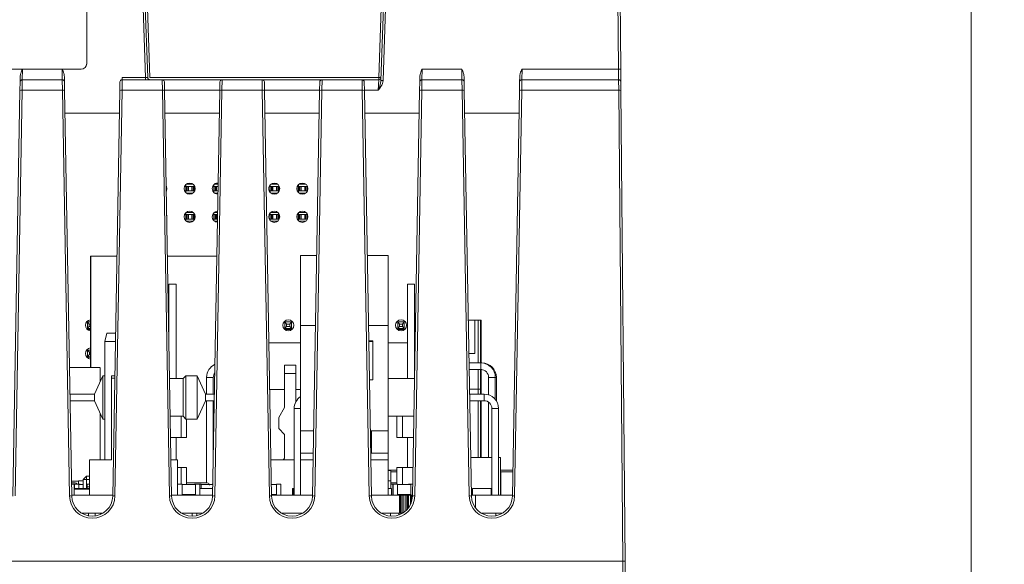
# Model space of a CAD drawing. Header units: millimetres. Extents: x 0 to 1260, y 0 to 891.
# Tile 10 of 89: x 257 to 345, y 257 to 306. Entities that reach past the tile are written whole.
import ezdxf

# ---------------------------------------------------------------- set-up
doc = ezdxf.new("R2010")
doc.units = ezdxf.units.MM
doc.header["$LTSCALE"] = 3
doc.styles.add('SLDTEXTSTYLE1', font='TXT', dxfattribs={"width": 0.75})
doc.dimstyles.new('SLDDIMSTYLE0', dxfattribs={"dimtxt": 7.5, "dimasz": 9, "dimexe": 0, "dimexo": 0.0625, "dimgap": 1.875, "dimtad": 1, "dimdec": 0, "dimrnd": 1e-09, "dimzin": 12, "dimdsep": 46, "dimtxsty": 'SLDTEXTSTYLE1', "dimblk1": 'CLOSED', "dimblk2": 'CLOSED', "dimsah": 1, "dimcen": 0.09, "dimadec": 0, "dimazin": 3, "dimtfac": 1, "dimtofl": 0, "dimtmove": 0, "dimatfit": 3, "dimldrblk": 'CLOSED', "dimfxl": 0, "dimfrac": 2, "dimtolj": 1, "dimtzin": 12, "dimarcsym": 0})

# ---------------------------------------------------------------- blocks, each defined once
blk = doc.blocks.new('_CLOSED')
at = {"color": 0, "linetype": 'ByBlock', "lineweight": -2}
for p, q in [((-1, 0.166667), (0, 0)), ((-1, 0.166667), (-1, -0.166667)), ((0, 0), (-1, -0.166667)), ((0, 0), (-1, 0))]:
    blk.add_line(p, q, dxfattribs=at)
blk = doc.blocks.new('_D_6')
at = {"color": 7, "linetype": 'Continuous', "lineweight": 0}
for p, q in [((222.87, 354.731), (345.456, 354.731)), ((342.456, 354.731), (342.456, 123.288)), ((310.372, 123.288), (345.456, 123.288))]:
    blk.add_line(p, q, dxfattribs=at)
at = {"color": 7, "linetype": 'Continuous', "lineweight": 0, "xscale": 9, "yscale": 9}
for p, rotation in [((342.456, 354.731, 116.272), 89.99999999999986), ((342.456, 123.288, 116.272), 269.9999999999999)]:
    blk.add_blockref('_CLOSED', p, dxfattribs=dict(at, rotation=rotation))
at = {"color": 7, "linetype": 'Continuous', "lineweight": 0, "insert": (332.788, 230.697), "char_height": 7.5, "attachment_point": 1, "rotation": 90, "style": 'SLDTEXTSTYLE1'}
blk.add_mtext('231', dxfattribs=at)

msp = doc.modelspace()

# ---------------------------------------------------------------- linework, layer by layer
at = {"color": 7, "linetype": 'Continuous', "lineweight": 15}
for p, q in [((267.112, 340.028), (268.493, 300.485)), ((268.093, 300.478), (266.739, 339.247)), ((266.939, 339.243), (268.293, 300.481)), ((262.8, 301.746), (262.8, 338.695)), ((289.107, 300.485), (290.441, 338.705)), ((289.297, 300.216), (290.612, 337.862)), ((290.812, 337.865), (289.497, 300.219)), ((310.707, 301.236), (310.489, 326.314)), ((310.689, 326.305), (310.907, 301.227)), ((262.8, 301.746), (262.8, 301.735)), ((173.3, 301.247), (262.3, 301.247)), ((173.3, 301.236), (262.3, 301.236)), ((257.016, 301.236), (256.996, 300.288)), ((257.016, 301.236), (260.583, 301.236)), ((260.603, 300.288), (260.583, 301.236)), ((262.3, 301.236), (262.3, 301.247)), ((293.016, 301.236), (292.996, 300.288)), ((293.016, 301.236), (296.583, 301.236)), ((296.603, 300.288), (296.583, 301.236)), ((302.016, 301.236), (301.996, 300.288)), ((302.016, 301.236), (310.707, 301.236)), ((310.717, 300.288), (310.707, 301.236)), ((310.907, 301.227), (310.917, 300.09)), ((256.783, 299.334), (256.796, 300.092)), ((256.796, 300.092), (256.805, 300.577)), ((256.996, 300.288), (256.983, 299.341)), ((256.996, 300.288), (260.603, 300.288)), ((260.616, 299.341), (260.603, 300.288)), ((260.795, 300.577), (260.803, 300.092)), ((260.803, 300.092), (260.816, 299.334)), ((265.783, 299.334), (265.796, 300.092)), ((265.996, 300.288), (265.983, 299.341)), ((265.996, 300.478), (268.093, 300.478)), ((265.996, 300.288), (269.603, 300.288)), ((268.493, 300.485), (289.107, 300.485)), ((269.616, 299.341), (269.603, 300.288)), ((269.603, 300.288), (274.996, 300.288)), ((269.803, 300.092), (269.816, 299.334)), ((274.783, 299.334), (274.796, 300.092)), ((274.996, 300.288), (274.983, 299.341)), ((274.996, 300.288), (278.603, 300.288)), ((278.616, 299.341), (278.603, 300.288)), ((278.603, 300.288), (283.996, 300.288)), ((278.803, 300.092), (278.816, 299.334)), ((283.783, 299.334), (283.796, 300.092)), ((283.996, 300.288), (283.983, 299.341)), ((283.996, 300.288), (287.603, 300.288)), ((287.616, 299.341), (287.603, 300.288)), ((287.603, 300.288), (289.107, 300.288)), ((287.803, 300.092), (287.816, 299.334)), ((289.067, 299.341), (289.107, 300.288)), ((289.107, 300.485), (289.107, 300.288)), ((292.783, 299.334), (292.796, 300.092)), ((292.796, 300.092), (292.805, 300.577)), ((292.996, 300.288), (292.983, 299.341)), ((292.996, 300.288), (296.603, 300.288)), ((296.616, 299.341), (296.603, 300.288)), ((296.795, 300.577), (296.803, 300.092)), ((296.803, 300.092), (296.816, 299.334)), ((301.783, 299.334), (301.796, 300.092)), ((301.796, 300.092), (301.805, 300.577)), ((301.996, 300.288), (301.983, 299.341)), ((301.996, 300.288), (310.717, 300.288)), ((310.724, 299.341), (310.717, 300.288)), ((310.917, 300.09), (310.924, 299.332)), ((256.145, 262.802), (256.783, 299.334)), ((256.983, 299.341), (256.345, 262.809)), ((260.616, 299.341), (256.983, 299.341)), ((261.254, 262.809), (260.616, 299.341)), ((260.816, 299.334), (261.454, 262.802)), ((265.145, 262.802), (265.783, 299.334)), ((265.983, 299.341), (265.345, 262.809)), ((269.616, 299.341), (265.983, 299.341)), ((270.254, 262.809), (269.616, 299.341)), ((274.783, 299.341), (269.816, 299.341)), ((269.816, 299.334), (270.454, 262.802)), ((274.145, 262.802), (274.783, 299.334)), ((274.983, 299.341), (274.345, 262.809)), ((278.616, 299.341), (274.983, 299.341)), ((279.254, 262.809), (278.616, 299.341)), ((283.783, 299.341), (278.816, 299.341)), ((278.816, 299.334), (279.454, 262.802)), ((283.145, 262.802), (283.783, 299.334)), ((283.983, 299.341), (283.345, 262.809)), ((287.616, 299.341), (283.983, 299.341)), ((288.254, 262.809), (287.616, 299.341)), ((289.067, 299.341), (287.816, 299.341)), ((287.816, 299.334), (288.454, 262.802)), ((292.145, 262.802), (292.783, 299.334)), ((292.983, 299.341), (292.345, 262.809)), ((296.616, 299.341), (292.983, 299.341)), ((297.254, 262.809), (296.616, 299.341)), ((296.816, 299.334), (297.454, 262.802)), ((301.145, 262.802), (301.783, 299.334)), ((301.983, 299.341), (301.345, 262.809)), ((310.724, 299.341), (301.983, 299.341)), ((311.094, 256.936), (310.724, 299.341)), ((310.924, 299.332), (311.294, 256.927)), ((265.747, 297.288), (260.852, 297.288)), ((274.747, 297.288), (269.852, 297.288)), ((283.747, 297.288), (278.852, 297.288)), ((292.747, 297.288), (287.852, 297.288)), ((301.747, 297.288), (296.852, 297.288)), ((269.967, 290.689), (269.99, 290.689)), ((269.99, 290.289), (269.974, 290.289)), ((269.982, 290.706), (269.982, 290.271)), ((271.614, 290.689), (271.672, 290.689)), ((271.672, 290.289), (271.614, 290.289)), ((271.672, 290.689), (271.822, 290.689)), ((271.822, 290.289), (271.672, 290.289)), ((271.722, 290.846), (271.722, 290.131)), ((271.772, 290.889), (272.372, 290.889)), ((272.372, 290.089), (271.772, 290.089)), ((271.854, 290.689), (271.822, 290.689)), ((271.822, 290.689), (271.822, 290.289)), ((271.854, 290.289), (271.822, 290.289)), ((271.854, 290.289), (271.854, 290.689)), ((271.854, 290.689), (271.962, 290.689)), ((271.962, 290.289), (271.854, 290.289)), ((271.962, 290.689), (271.962, 290.289)), ((271.962, 290.689), (272.282, 290.689)), ((272.282, 290.289), (271.962, 290.289)), ((272.282, 290.689), (272.282, 290.289)), ((272.282, 290.689), (272.39, 290.689)), ((272.39, 290.289), (272.282, 290.289)), ((272.39, 290.689), (272.39, 290.289)), ((272.422, 290.689), (272.39, 290.689)), ((272.422, 290.289), (272.39, 290.289)), ((272.422, 290.689), (272.53, 290.689)), ((272.422, 290.289), (272.422, 290.689)), ((272.53, 290.289), (272.422, 290.289)), ((272.522, 290.706), (272.522, 290.271)), ((274.154, 290.689), (274.212, 290.689)), ((274.212, 290.289), (274.154, 290.289)), ((274.212, 290.689), (274.362, 290.689)), ((274.362, 290.289), (274.212, 290.289)), ((274.262, 290.846), (274.262, 290.131)), ((274.312, 290.889), (274.636, 290.889)), ((274.622, 290.089), (274.312, 290.089)), ((274.394, 290.689), (274.362, 290.689)), ((274.362, 290.689), (274.362, 290.289)), ((274.394, 290.289), (274.362, 290.289)), ((274.394, 290.289), (274.394, 290.689)), ((274.394, 290.689), (274.502, 290.689)), ((274.502, 290.289), (274.394, 290.289)), ((274.502, 290.689), (274.502, 290.289)), ((274.502, 290.689), (274.632, 290.689)), ((274.625, 290.289), (274.502, 290.289)), ((279.211, 290.35), (279.211, 290.627)), ((279.234, 290.689), (279.292, 290.689)), ((279.292, 290.289), (279.234, 290.289)), ((279.292, 290.689), (279.442, 290.689)), ((279.442, 290.289), (279.292, 290.289)), ((279.341, 290.689), (279.341, 290.289)), ((279.342, 290.131), (279.342, 290.846)), ((279.392, 290.889), (279.992, 290.889)), ((279.992, 290.089), (279.392, 290.089)), ((279.474, 290.689), (279.442, 290.689)), ((279.442, 290.689), (279.442, 290.289)), ((279.474, 290.289), (279.442, 290.289)), ((279.474, 290.289), (279.474, 290.689)), ((279.474, 290.689), (279.582, 290.689)), ((279.582, 290.289), (279.474, 290.289)), ((279.582, 290.689), (279.582, 290.289)), ((279.582, 290.689), (279.902, 290.689)), ((279.902, 290.289), (279.582, 290.289)), ((279.902, 290.689), (279.902, 290.289)), ((279.902, 290.689), (280.01, 290.689)), ((280.01, 290.289), (279.902, 290.289)), ((280.01, 290.689), (280.01, 290.289)), ((280.042, 290.689), (280.01, 290.689)), ((280.042, 290.289), (280.01, 290.289)), ((280.042, 290.689), (280.15, 290.689)), ((280.042, 290.289), (280.042, 290.689)), ((280.15, 290.289), (280.042, 290.289)), ((280.142, 290.271), (280.142, 290.706)), ((281.751, 290.35), (281.751, 290.627)), ((281.774, 290.689), (281.832, 290.689)), ((281.832, 290.289), (281.774, 290.289)), ((281.832, 290.689), (281.982, 290.689)), ((281.982, 290.289), (281.832, 290.289)), ((281.881, 290.689), (281.881, 290.289)), ((281.882, 290.131), (281.882, 290.846)), ((281.932, 290.889), (282.532, 290.889)), ((282.532, 290.089), (281.932, 290.089)), ((282.014, 290.689), (281.982, 290.689)), ((281.982, 290.689), (281.982, 290.289)), ((282.014, 290.289), (281.982, 290.289)), ((282.014, 290.689), (282.122, 290.689)), ((282.014, 290.289), (282.014, 290.689)), ((282.122, 290.289), (282.014, 290.289)), ((282.122, 290.689), (282.122, 290.289)), ((282.122, 290.689), (282.442, 290.689)), ((282.442, 290.289), (282.122, 290.289)), ((282.442, 290.689), (282.442, 290.289)), ((282.442, 290.689), (282.55, 290.689)), ((282.55, 290.289), (282.442, 290.289)), ((282.55, 290.689), (282.55, 290.289)), ((282.582, 290.689), (282.55, 290.689)), ((282.582, 290.289), (282.55, 290.289)), ((282.582, 290.689), (282.69, 290.689)), ((282.582, 290.289), (282.582, 290.689)), ((282.69, 290.289), (282.582, 290.289)), ((282.682, 290.271), (282.682, 290.706)), ((271.722, 288.306), (271.722, 287.591)), ((271.772, 288.349), (272.372, 288.349)), ((274.262, 288.306), (274.262, 287.591)), ((274.312, 288.349), (274.591, 288.349)), ((279.342, 287.591), (279.342, 288.306)), ((279.392, 288.349), (279.992, 288.349)), ((281.882, 287.591), (281.882, 288.306)), ((281.932, 288.349), (282.532, 288.349)), ((271.614, 288.149), (271.672, 288.149)), ((271.672, 287.749), (271.614, 287.749)), ((271.672, 288.149), (271.822, 288.149)), ((271.822, 287.749), (271.672, 287.749)), ((272.372, 287.549), (271.772, 287.549)), ((271.854, 288.149), (271.822, 288.149)), ((271.822, 288.149), (271.822, 287.749)), ((271.854, 287.749), (271.822, 287.749)), ((271.854, 287.749), (271.854, 288.149)), ((271.854, 288.149), (271.962, 288.149)), ((271.962, 287.749), (271.854, 287.749)), ((271.962, 288.149), (271.962, 287.749)), ((271.962, 288.149), (272.282, 288.149)), ((272.282, 287.749), (271.962, 287.749)), ((272.282, 288.149), (272.282, 287.749)), ((272.282, 288.149), (272.39, 288.149)), ((272.39, 287.749), (272.282, 287.749)), ((272.39, 288.149), (272.39, 287.749)), ((272.422, 288.149), (272.39, 288.149)), ((272.422, 287.749), (272.39, 287.749)), ((272.422, 288.149), (272.53, 288.149)), ((272.422, 287.749), (272.422, 288.149)), ((272.53, 287.749), (272.422, 287.749)), ((272.522, 288.166), (272.522, 287.731)), ((272.523, 287.749), (272.523, 288.149)), ((274.154, 288.149), (274.212, 288.149)), ((274.212, 287.749), (274.154, 287.749)), ((274.212, 288.149), (274.362, 288.149)), ((274.362, 287.749), (274.212, 287.749)), ((274.577, 287.549), (274.312, 287.549)), ((274.394, 288.149), (274.362, 288.149)), ((274.362, 288.149), (274.362, 287.749)), ((274.394, 287.749), (274.362, 287.749)), ((274.394, 287.749), (274.394, 288.149)), ((274.394, 288.149), (274.502, 288.149)), ((274.502, 287.749), (274.394, 287.749)), ((274.502, 288.149), (274.502, 287.749)), ((274.502, 288.149), (274.588, 288.149)), ((274.581, 287.749), (274.502, 287.749)), ((279.234, 288.149), (279.292, 288.149)), ((279.292, 287.749), (279.234, 287.749)), ((279.292, 288.149), (279.442, 288.149)), ((279.442, 287.749), (279.292, 287.749)), ((279.992, 287.549), (279.392, 287.549)), ((279.474, 288.149), (279.442, 288.149)), ((279.442, 288.149), (279.442, 287.749)), ((279.474, 287.749), (279.442, 287.749)), ((279.474, 287.749), (279.474, 288.149)), ((279.474, 288.149), (279.582, 288.149)), ((279.582, 287.749), (279.474, 287.749)), ((279.582, 288.149), (279.582, 287.749)), ((279.582, 288.149), (279.902, 288.149)), ((279.902, 287.749), (279.582, 287.749)), ((279.902, 288.149), (279.902, 287.749)), ((279.902, 288.149), (280.01, 288.149)), ((280.01, 287.749), (279.902, 287.749)), ((280.01, 288.149), (280.01, 287.749)), ((280.042, 288.149), (280.01, 288.149)), ((280.042, 287.749), (280.01, 287.749)), ((280.042, 288.149), (280.15, 288.149)), ((280.042, 287.749), (280.042, 288.149)), ((280.15, 287.749), (280.042, 287.749)), ((280.142, 287.731), (280.142, 288.166)), ((280.143, 287.749), (280.143, 288.149)), ((281.751, 287.81), (281.751, 288.087)), ((281.774, 288.149), (281.832, 288.149)), ((281.832, 287.749), (281.774, 287.749)), ((281.832, 288.149), (281.982, 288.149)), ((281.982, 287.749), (281.832, 287.749)), ((281.881, 288.149), (281.881, 287.749)), ((282.532, 287.549), (281.932, 287.549)), ((282.014, 288.149), (281.982, 288.149)), ((281.982, 288.149), (281.982, 287.749)), ((282.014, 287.749), (281.982, 287.749)), ((282.014, 288.149), (282.122, 288.149)), ((282.014, 287.749), (282.014, 288.149)), ((282.122, 287.749), (282.014, 287.749)), ((282.122, 288.149), (282.122, 287.749)), ((282.122, 288.149), (282.442, 288.149)), ((282.442, 287.749), (282.122, 287.749)), ((282.442, 288.149), (282.442, 287.749)), ((282.442, 288.149), (282.55, 288.149)), ((282.55, 287.749), (282.442, 287.749)), ((282.55, 288.149), (282.55, 287.749)), ((282.582, 288.149), (282.55, 288.149)), ((282.582, 287.749), (282.55, 287.749)), ((282.582, 288.149), (282.69, 288.149)), ((282.582, 287.749), (282.582, 288.149)), ((282.69, 287.749), (282.582, 287.749)), ((282.682, 287.731), (282.682, 288.166)), ((263.132, 284.388), (263.132, 274.388)), ((263.182, 284.388), (263.132, 284.388)), ((263.182, 284.388), (263.182, 274.388)), ((265.522, 284.388), (263.182, 284.388)), ((274.522, 284.388), (270.077, 284.388)), ((282.047, 284.468), (282.047, 283.668)), ((282.047, 284.468), (282.047, 284.468)), ((282.047, 278.168), (282.047, 284.468)), ((282.047, 284.468), (283.524, 284.468)), ((288.076, 284.468), (289.967, 284.468)), ((289.967, 278.168), (289.967, 284.468)), ((282.047, 283.368), (282.047, 283.668)), ((282.047, 275.468), (282.047, 283.368)), ((282.047, 283.368), (282.047, 283.368)), ((270.212, 281.888), (270.212, 276.676)), ((270.212, 281.888), (270.212, 281.888)), ((270.212, 276.676), (270.212, 281.888)), ((270.212, 281.888), (270.852, 281.888)), ((270.852, 273.388), (270.852, 281.888)), ((291.687, 273.388), (291.687, 281.888)), ((291.687, 281.888), (292.327, 281.888)), ((291.687, 281.888), (291.687, 273.388)), ((291.687, 281.888), (291.687, 281.888)), ((292.327, 273.388), (292.327, 281.888)), ((297.758, 278.628), (297.178, 278.628)), ((298.058, 278.628), (297.178, 278.628)), ((297.758, 275.628), (297.758, 278.628)), ((297.758, 278.628), (298.058, 278.628)), ((297.758, 278.628), (297.758, 278.628)), ((297.758, 275.628), (297.758, 278.628)), ((298.058, 278.628), (298.058, 274.788)), ((298.058, 278.628), (298.058, 278.628)), ((298.058, 278.628), (298.269, 278.628)), ((298.269, 278.628), (298.058, 278.628)), ((298.269, 278.628), (298.332, 278.628)), ((298.332, 278.628), (298.269, 278.628)), ((298.269, 278.628), (298.269, 274.788)), ((298.269, 278.628), (298.269, 278.628)), ((298.332, 278.628), (298.332, 274.788)), ((298.332, 278.628), (298.332, 278.628)), ((262.872, 278.488), (263.022, 278.288)), ((262.872, 277.888), (262.872, 278.488)), ((263.132, 278.488), (262.872, 278.488)), ((262.872, 277.888), (263.022, 278.063)), ((263.132, 277.888), (262.872, 277.888)), ((262.872, 277.788), (262.872, 277.888)), ((262.872, 277.788), (262.872, 277.786)), ((263.132, 277.788), (262.872, 277.788)), ((263.022, 278.288), (263.022, 278.063)), ((263.022, 278.288), (263.132, 278.288)), ((263.022, 278.063), (263.132, 278.063)), ((280.652, 278.488), (280.802, 278.288)), ((280.652, 277.888), (280.652, 278.488)), ((281.252, 278.488), (280.652, 278.488)), ((280.652, 277.888), (280.802, 278.063)), ((281.252, 277.888), (280.652, 277.888)), ((280.652, 277.788), (280.652, 277.888)), ((280.652, 277.788), (280.652, 277.786)), ((281.252, 277.788), (280.652, 277.788)), ((280.802, 278.288), (280.802, 278.063)), ((280.802, 278.288), (281.102, 278.288)), ((280.802, 278.063), (281.102, 278.063)), ((281.102, 278.288), (281.252, 278.488)), ((281.102, 278.063), (281.102, 278.288)), ((281.252, 277.888), (281.102, 278.063)), ((281.252, 277.888), (281.252, 278.488)), ((281.252, 277.788), (281.252, 277.888)), ((281.252, 277.771), (281.252, 277.788)), ((282.047, 278.168), (282.047, 278.168)), ((282.047, 268.668), (282.047, 278.168)), ((282.047, 278.168), (283.414, 278.168)), ((283.414, 278.168), (282.047, 278.168)), ((288.186, 278.168), (289.967, 278.168)), ((289.967, 278.168), (288.186, 278.168)), ((289.967, 278.168), (289.967, 278.168)), ((289.967, 268.668), (289.967, 278.168)), ((290.812, 278.488), (290.962, 278.288)), ((290.812, 277.888), (290.812, 278.488)), ((291.412, 278.488), (290.812, 278.488)), ((290.812, 277.888), (290.962, 278.063)), ((291.412, 277.888), (290.812, 277.888)), ((290.812, 277.788), (290.812, 277.888)), ((290.812, 277.788), (290.812, 277.786)), ((291.412, 277.788), (290.812, 277.788)), ((290.962, 278.288), (290.962, 278.063)), ((290.962, 278.288), (291.262, 278.288)), ((290.962, 278.063), (291.262, 278.063)), ((291.262, 278.288), (291.412, 278.488)), ((291.262, 278.063), (291.262, 278.288)), ((291.412, 277.888), (291.262, 278.063)), ((291.412, 277.888), (291.412, 278.488)), ((291.412, 277.788), (291.412, 277.888)), ((291.412, 277.771), (291.412, 277.788)), ((264.627, 277.468), (264.427, 276.718)), ((264.627, 277.468), (264.427, 276.718)), ((265.388, 276.718), (264.427, 276.718)), ((264.427, 266.068), (264.427, 276.718)), ((264.427, 276.718), (264.427, 276.718)), ((264.627, 277.468), (265.401, 277.468)), ((264.627, 277.468), (264.627, 277.468)), ((288.567, 276.768), (288.21, 276.768)), ((288.21, 276.768), (288.567, 276.768)), ((288.567, 276.718), (288.211, 276.718)), ((288.567, 273.268), (288.567, 276.768)), ((288.567, 276.768), (288.567, 276.768)), ((288.567, 276.768), (288.567, 273.268)), ((262.872, 276.031), (262.872, 275.948)), ((262.872, 275.948), (263.047, 275.748)), ((263.132, 275.948), (262.872, 275.948)), ((262.872, 275.348), (262.872, 275.948)), ((282.047, 276.588), (279.213, 276.588)), ((291.687, 276.588), (289.967, 276.588)), ((292.386, 276.588), (292.327, 276.588)), ((263.047, 275.548), (262.872, 275.348)), ((263.132, 275.348), (262.872, 275.348)), ((262.872, 275.298), (262.872, 275.348)), ((262.872, 275.246), (262.872, 275.298)), ((263.132, 275.298), (262.872, 275.298)), ((263.047, 275.748), (263.047, 275.548)), ((263.047, 275.748), (263.132, 275.748)), ((263.047, 275.548), (263.132, 275.548)), ((282.047, 266.068), (282.047, 275.468)), ((282.047, 275.468), (282.047, 275.468)), ((297.23, 275.628), (297.758, 275.628)), ((297.383, 275.628), (297.23, 275.628)), ((297.23, 275.628), (297.383, 275.628)), ((297.758, 275.628), (297.23, 275.628)), ((297.383, 275.628), (297.383, 275.628)), ((297.758, 275.628), (297.758, 275.628)), ((264.007, 273.117), (264.007, 274.388)), ((280.632, 273.843), (280.632, 274.593)), ((280.632, 274.593), (280.632, 273.843)), ((280.632, 274.593), (280.632, 274.593)), ((280.632, 274.593), (281.632, 274.593)), ((281.632, 274.593), (281.632, 273.843)), ((298.307, 274.788), (297.245, 274.788)), ((297.255, 274.188), (298.307, 274.188)), ((298.058, 274.188), (298.058, 272.428)), ((298.269, 274.188), (298.269, 272.428)), ((298.407, 274.788), (298.307, 274.788)), ((298.307, 274.188), (298.407, 274.188)), ((298.332, 274.188), (298.332, 272.428)), ((264.244, 273.638), (263.494, 271.988)), ((264.427, 273.638), (264.244, 273.638)), ((265.027, 270.868), (265.027, 273.618)), ((265.027, 273.618), (265.027, 273.618)), ((265.027, 273.618), (265.027, 273.418)), ((265.334, 273.618), (265.027, 273.618)), ((265.027, 266.068), (265.027, 273.418)), ((271.494, 273.388), (270.269, 273.388)), ((271.744, 273.638), (271.494, 273.388)), ((272.744, 273.638), (271.744, 273.638)), ((273.494, 271.988), (272.744, 273.638)), ((273.607, 273.488), (273.607, 271.988)), ((274.207, 271.988), (274.207, 273.488)), ((280.632, 273.843), (280.632, 270.791)), ((281.632, 273.843), (280.632, 273.843)), ((280.632, 273.843), (280.632, 270.791)), ((281.632, 273.843), (281.632, 271.271)), ((288.271, 273.268), (288.567, 273.268)), ((292.33, 273.388), (289.967, 273.388)), ((299.007, 273.488), (299.007, 271.921)), ((299.607, 271.503), (299.607, 273.488)), ((299.707, 271.36), (299.707, 273.488)), ((279.287, 272.388), (280.632, 272.388)), ((281.632, 272.388), (282.047, 272.388)), ((298.058, 272.428), (297.286, 272.428)), ((298.058, 271.988), (298.058, 272.428)), ((298.269, 272.428), (298.058, 272.428)), ((298.332, 272.428), (298.269, 272.428)), ((298.269, 271.988), (298.269, 272.428)), ((298.332, 271.988), (298.332, 272.428)), ((263.494, 271.988), (261.294, 271.988)), ((274.306, 271.988), (273.494, 271.988)), ((298.594, 271.988), (297.294, 271.988)), ((261.304, 271.388), (263.494, 271.388)), ((263.494, 271.388), (264.244, 269.738)), ((265.027, 268.868), (265.027, 270.868)), ((272.744, 269.738), (273.494, 271.388)), ((273.494, 271.388), (274.295, 271.388)), ((273.607, 271.388), (273.607, 263.988)), ((274.207, 266.32), (274.207, 271.388)), ((280.102, 269.873), (280.632, 270.791)), ((280.632, 270.791), (280.102, 269.873)), ((280.632, 270.791), (280.632, 270.791)), ((281.494, 270.688), (281.494, 262.888)), ((297.304, 271.388), (298.594, 271.388)), ((298.058, 266.288), (298.058, 271.388)), ((298.269, 266.288), (298.269, 271.388)), ((298.332, 266.288), (298.332, 271.388)), ((299.007, 271.254), (299.007, 266.288)), ((299.294, 270.688), (299.294, 262.888)), ((299.894, 262.888), (299.894, 270.688)), ((264.007, 266.068), (264.007, 270.26)), ((264.244, 269.738), (264.427, 269.738)), ((270.329, 269.988), (271.494, 269.988)), ((271.302, 269.988), (271.302, 268.088)), ((271.494, 269.988), (271.744, 269.738)), ((271.744, 269.738), (272.744, 269.738)), ((271.802, 269.738), (271.802, 268.088)), ((280.102, 268.873), (280.102, 269.873)), ((280.102, 269.873), (280.102, 269.873)), ((280.102, 269.873), (280.102, 268.873)), ((289.967, 269.988), (292.271, 269.988)), ((290.737, 268.088), (290.737, 269.988)), ((290.737, 268.088), (290.737, 269.988)), ((291.237, 268.088), (291.237, 269.988)), ((265.027, 266.068), (265.027, 268.868)), ((280.632, 268.343), (280.102, 268.873)), ((280.102, 268.873), (280.102, 268.873)), ((271.302, 268.088), (270.362, 268.088)), ((270.852, 268.088), (270.852, 266.068)), ((271.802, 268.088), (271.302, 268.088)), ((280.632, 268.343), (280.632, 266.303)), ((280.632, 268.343), (280.632, 266.303)), ((280.632, 268.343), (280.632, 268.343)), ((282.047, 268.668), (282.047, 268.668)), ((282.047, 268.668), (282.047, 266.668)), ((283.248, 268.668), (282.047, 268.668)), ((288.352, 268.668), (288.467, 268.668)), ((288.467, 268.668), (288.467, 268.668)), ((288.467, 268.668), (288.467, 266.668)), ((288.467, 266.668), (288.467, 268.668)), ((289.967, 268.668), (288.467, 268.668)), ((289.967, 266.668), (289.967, 268.668)), ((291.237, 268.088), (290.737, 268.088)), ((290.737, 268.088), (290.737, 268.088)), ((292.238, 268.088), (291.237, 268.088)), ((291.687, 265.388), (291.687, 268.088)), ((280.632, 266.303), (280.632, 266.303)), ((282.047, 266.668), (282.047, 266.668)), ((282.047, 266.668), (282.047, 266.068)), ((282.047, 266.668), (283.213, 266.668)), ((283.213, 266.668), (282.047, 266.668)), ((288.467, 266.668), (288.467, 266.668)), ((288.467, 266.668), (289.967, 266.668)), ((289.967, 266.668), (288.467, 266.668)), ((289.967, 266.668), (289.967, 266.668)), ((289.967, 266.668), (289.967, 266.068)), ((297.393, 266.288), (299.294, 266.288)), ((299.894, 266.288), (300.067, 266.288)), ((300.067, 262.888), (300.067, 266.288)), ((263.047, 266.068), (263.047, 266.068)), ((263.047, 266.068), (263.047, 266.068)), ((263.047, 262.888), (263.047, 266.068)), ((263.047, 266.068), (265.027, 266.068)), ((265.027, 266.068), (265.027, 266.068)), ((270.397, 266.068), (270.967, 266.068)), ((270.967, 266.068), (270.967, 262.888)), ((271.302, 265.388), (270.967, 265.388)), ((271.302, 265.388), (271.302, 263.888)), ((271.302, 265.388), (271.802, 265.388)), ((271.802, 265.388), (271.802, 263.838)), ((281.494, 266.053), (279.397, 266.053)), ((282.047, 266.068), (282.047, 266.068)), ((282.047, 266.068), (282.047, 266.068)), ((282.047, 262.888), (282.047, 266.068)), ((282.047, 266.068), (283.202, 266.068)), ((288.397, 266.068), (289.967, 266.068)), ((289.967, 266.068), (289.967, 262.888)), ((290.737, 263.888), (290.737, 265.388)), ((290.737, 265.388), (291.237, 265.388)), ((290.737, 265.388), (290.737, 265.388)), ((290.737, 263.888), (290.737, 265.388)), ((291.237, 263.838), (291.237, 265.388)), ((292.19, 265.388), (291.237, 265.388)), ((262.479, 264.308), (262.779, 264.608)), ((262.479, 264.308), (262.479, 263.488)), ((262.479, 264.308), (262.779, 264.308)), ((262.479, 263.488), (262.479, 264.308)), ((262.779, 264.608), (262.779, 264.308)), ((262.779, 264.608), (263.047, 264.608)), ((262.779, 264.308), (263.047, 264.308)), ((262.779, 263.488), (262.779, 264.308)), ((289.967, 265.143), (290.737, 265.143)), ((289.967, 265.118), (290.182, 265.118)), ((290.182, 265.118), (289.967, 265.118)), ((290.182, 265.118), (290.182, 264.188)), ((290.182, 265.118), (290.182, 265.118)), ((290.737, 264.988), (290.182, 264.988)), ((300.067, 265.144), (301.186, 265.144)), ((301.183, 264.988), (300.067, 264.988)), ((300.103, 264.988), (300.103, 262.888)), ((261.431, 264.138), (262.057, 264.138)), ((261.433, 263.988), (261.757, 263.988)), ((261.435, 263.888), (261.684, 263.888)), ((261.435, 263.888), (261.684, 263.888)), ((261.684, 263.888), (261.684, 262.888)), ((261.684, 263.888), (261.684, 263.888)), ((261.684, 263.838), (261.694, 263.838)), ((261.684, 263.488), (263.047, 263.488)), ((261.684, 263.438), (263.047, 263.438)), ((261.694, 263.888), (262.094, 263.888)), ((261.694, 263.888), (261.694, 263.488)), ((262.057, 264.188), (262.479, 264.188)), ((262.057, 264.188), (262.057, 263.888)), ((262.057, 264.188), (262.057, 264.188)), ((262.104, 263.888), (262.094, 263.888)), ((262.094, 263.888), (262.094, 263.488)), ((262.094, 263.838), (262.479, 263.838)), ((262.104, 263.838), (262.104, 263.888)), ((262.104, 263.888), (262.207, 263.888)), ((262.104, 263.888), (262.207, 263.888)), ((262.207, 263.888), (262.207, 263.838)), ((262.207, 263.888), (262.207, 263.888)), ((262.834, 263.598), (262.834, 263.873)), ((263.047, 263.873), (262.834, 263.873)), ((262.834, 263.623), (262.834, 263.598)), ((262.834, 263.623), (263.047, 263.623)), ((262.834, 263.488), (262.834, 263.598)), ((263.047, 263.468), (263.047, 262.888)), ((263.047, 263.468), (263.047, 263.468)), ((270.967, 263.488), (270.994, 263.488)), ((270.994, 263.888), (270.994, 263.888)), ((270.994, 262.888), (270.994, 263.888)), ((271.394, 263.888), (270.994, 263.888)), ((271.394, 262.888), (271.394, 263.888)), ((271.394, 263.838), (272.594, 263.838)), ((271.802, 263.988), (273.657, 263.988)), ((272.507, 263.888), (272.507, 263.888)), ((272.507, 263.838), (272.507, 263.888)), ((272.507, 263.888), (272.594, 263.888)), ((272.594, 263.888), (272.994, 263.888)), ((272.594, 263.888), (272.594, 262.888)), ((273.104, 263.888), (272.994, 263.888)), ((272.994, 263.888), (272.994, 262.888)), ((272.994, 263.488), (274.157, 263.488)), ((273.104, 263.488), (273.104, 263.888)), ((273.107, 263.888), (273.104, 263.888)), ((273.104, 263.838), (274.163, 263.838)), ((273.107, 263.838), (273.107, 263.888)), ((274.107, 263.888), (274.107, 263.838)), ((274.107, 263.888), (274.164, 263.888)), ((274.107, 263.888), (274.164, 263.888)), ((274.107, 263.888), (274.107, 263.888)), ((279.436, 263.838), (279.884, 263.838)), ((279.884, 263.888), (280.284, 263.888)), ((279.884, 263.888), (279.884, 262.888)), ((279.884, 263.888), (279.884, 263.888)), ((280.284, 263.888), (280.284, 262.888)), ((280.284, 263.888), (280.284, 263.888)), ((281.344, 263.488), (281.344, 263.488)), ((281.344, 263.488), (281.344, 263.488)), ((281.344, 263.488), (281.494, 263.488)), ((281.344, 263.488), (281.344, 262.888)), ((281.394, 263.438), (281.494, 263.438)), ((281.394, 263.438), (281.394, 263.438)), ((281.394, 262.938), (281.394, 263.438)), ((282.047, 263.468), (282.047, 263.468)), ((282.047, 263.468), (282.047, 262.888)), ((289.967, 264.188), (290.182, 264.188)), ((289.967, 263.488), (290.244, 263.488)), ((290.182, 264.188), (290.182, 264.188)), ((290.182, 263.488), (290.182, 264.188)), ((290.182, 263.988), (290.737, 263.988)), ((290.182, 263.788), (290.194, 263.788)), ((290.194, 263.888), (290.194, 263.888)), ((290.194, 263.488), (290.194, 263.888)), ((290.194, 263.888), (290.384, 263.888)), ((290.244, 262.888), (290.244, 263.488)), ((290.384, 263.888), (290.394, 263.888)), ((290.384, 263.888), (290.384, 263.888)), ((290.384, 262.888), (290.384, 263.888)), ((290.384, 263.888), (290.384, 262.888)), ((290.394, 263.888), (290.394, 263.888)), ((290.394, 262.888), (290.394, 263.888)), ((290.394, 263.888), (290.794, 263.888)), ((290.794, 263.888), (290.794, 263.888)), ((290.794, 262.888), (290.794, 263.888)), ((290.794, 263.838), (290.794, 263.838)), ((290.794, 263.838), (291.994, 263.838)), ((291.794, 263.888), (291.984, 263.888)), ((291.794, 263.888), (291.794, 263.888)), ((291.794, 263.888), (291.794, 263.838)), ((291.984, 263.888), (291.994, 263.888)), ((291.984, 263.888), (291.994, 263.888)), ((291.984, 263.888), (291.984, 263.888)), ((291.984, 263.888), (291.984, 263.838)), ((291.994, 263.888), (292.164, 263.888)), ((291.994, 263.888), (292.164, 263.888)), ((291.994, 263.888), (291.994, 263.888)), ((291.994, 263.888), (291.994, 262.888)), ((291.994, 263.838), (291.994, 263.838)), ((297.544, 263.488), (297.544, 263.488)), ((297.544, 263.488), (299.244, 263.488)), ((297.544, 263.488), (297.544, 262.888)), ((299.244, 262.888), (299.244, 263.488)), ((261.452, 262.888), (265.147, 262.888)), ((270.452, 262.888), (274.147, 262.888)), ((271.394, 262.938), (272.594, 262.938)), ((272.244, 262.888), (272.244, 262.938)), ((272.507, 262.888), (272.507, 262.938)), ((279.452, 262.938), (279.884, 262.938)), ((279.452, 262.893), (279.884, 262.893)), ((279.452, 262.888), (283.147, 262.888)), ((280.284, 262.893), (281.344, 262.893)), ((281.394, 262.938), (281.394, 262.938)), ((281.494, 262.938), (281.394, 262.938)), ((288.452, 262.888), (290.979, 262.888)), ((290.794, 262.938), (290.794, 262.938)), ((291.994, 262.938), (290.794, 262.938)), ((290.979, 262.888), (291.005, 262.888)), ((290.979, 262.888), (290.979, 261.263)), ((291.005, 262.888), (291.094, 262.888)), ((291.005, 262.888), (291.005, 261.263)), ((291.094, 262.888), (291.226, 262.888)), ((291.094, 262.888), (291.094, 261.263)), ((291.226, 262.888), (291.382, 262.888)), ((291.226, 262.888), (291.226, 261.263)), ((291.237, 262.888), (291.237, 262.938)), ((291.382, 262.888), (291.538, 262.888)), ((291.382, 262.888), (291.382, 261.339)), ((291.538, 262.888), (291.67, 262.888)), ((291.538, 262.888), (291.538, 261.465)), ((291.67, 262.888), (291.759, 262.888)), ((291.67, 262.888), (291.67, 261.598)), ((291.759, 262.888), (291.785, 262.888)), ((291.759, 262.888), (291.759, 261.704)), ((291.785, 262.888), (291.979, 262.888)), ((291.785, 262.888), (291.785, 261.738)), ((291.794, 262.938), (291.794, 262.888)), ((291.979, 262.888), (292.005, 262.888)), ((291.979, 262.888), (291.979, 262.068)), ((291.984, 262.938), (291.984, 262.888)), ((291.994, 262.938), (291.994, 262.938)), ((291.994, 262.888), (291.994, 262.888)), ((292.005, 262.888), (292.094, 262.888)), ((292.005, 262.888), (292.005, 262.128)), ((292.094, 262.888), (292.147, 262.888)), ((292.094, 262.888), (292.094, 262.399)), ((297.837, 262.888), (297.452, 262.888)), ((297.837, 262.888), (301.147, 262.888)), ((297.837, 261.708), (297.837, 262.888)), ((300.067, 262.888), (300.067, 263.088)), ((264.268, 261.263), (262.331, 261.263)), ((262.973, 261.263), (262.973, 261.018)), ((262.973, 261.018), (262.973, 261.263)), ((263.573, 261.009), (263.573, 261.263)), ((264.059, 261.263), (264.059, 261.152)), ((273.268, 261.263), (271.331, 261.263)), ((272.289, 260.988), (272.289, 261.263)), ((272.289, 260.988), (272.289, 261.263)), ((272.707, 261.263), (272.707, 261.034)), ((282.268, 261.263), (280.331, 261.263)), ((280.482, 261.263), (280.482, 261.179)), ((290.979, 261.263), (289.331, 261.263)), ((290.157, 261.263), (290.157, 260.994)), ((290.913, 261.263), (290.913, 261.093)), ((290.913, 261.093), (290.913, 261.263)), ((291.005, 261.263), (290.979, 261.263)), ((291.094, 261.263), (291.005, 261.263)), ((291.226, 261.263), (291.094, 261.263)), ((291.268, 261.263), (291.226, 261.263)), ((300.268, 261.263), (298.331, 261.263)), ((299.657, 261.263), (299.657, 261.023)), ((161.505, 256.936), (311.094, 256.936)), ((311.104, 255.988), (311.094, 256.936)), ((311.294, 256.927), (311.304, 255.79))]:
    msp.add_line(p, q, dxfattribs=at)
at = {"color": 8, "linetype": 'Continuous', "lineweight": 15}
for p, q in [((298.307, 274.488), (298.307, 274.788)), ((298.307, 274.188), (298.307, 274.488)), ((298.407, 274.785), (298.407, 274.788)), ((265.027, 273.418), (265.331, 273.418)), ((299.607, 273.488), (299.707, 273.488)), ((298.594, 271.688), (298.594, 271.988)), ((298.594, 271.388), (298.594, 271.688)), ((281.494, 270.688), (282.047, 270.688))]:
    msp.add_line(p, q, dxfattribs=at)
at = {"color": 7, "linetype": 'Continuous', "lineweight": 15, "flags": 128}
for points in [[(269.966, 290.736), (269.994, 290.68), (270.032, 290.489)], [(270.032, 290.489), (269.994, 290.297), (269.975, 290.256)], [(270.013, 288.086), (270.032, 287.949), (270.017, 287.828)], [(261.252, 274.388), (262.151, 274.388), (263.08, 274.388), (263.713, 274.388), (263.995, 274.388), (263.9, 274.388), (263.437, 274.388), (262.647, 274.388), (261.601, 274.388), (261.252, 274.388)], [(264.244, 273.638), (264.244, 273.49), (264.244, 273.067), (264.244, 272.435), (264.244, 271.688), (264.244, 270.942), (264.244, 270.31), (264.244, 269.887), (264.244, 269.738), (264.244, 269.738)], [(271.494, 269.988), (271.494, 270.118), (271.494, 270.486), (271.494, 271.038), (271.494, 271.688), (271.494, 272.339), (271.494, 272.891), (271.494, 273.259), (271.494, 273.388)], [(271.744, 269.738), (271.744, 269.887), (271.744, 270.31), (271.744, 270.942), (271.744, 271.688), (271.744, 272.435), (271.744, 273.067), (271.744, 273.49), (271.744, 273.638)], [(272.744, 269.738), (272.744, 269.887), (272.744, 270.31), (272.744, 270.942), (272.744, 271.688), (272.744, 272.435), (272.744, 273.067), (272.744, 273.49), (272.744, 273.638)], [(263.494, 271.988), (263.494, 271.966), (263.494, 271.901), (263.494, 271.803), (263.494, 271.688), (263.494, 271.574), (263.494, 271.476), (263.494, 271.411), (263.494, 271.388), (263.494, 271.388)], [(273.494, 271.388), (273.494, 271.411), (273.494, 271.476), (273.494, 271.574), (273.494, 271.688), (273.494, 271.803), (273.494, 271.901), (273.494, 271.966), (273.494, 271.988)], [(263.047, 266.068), (263.047, 265.915), (263.047, 265.786), (263.047, 265.699), (263.047, 265.668), (263.047, 265.699), (263.047, 265.786), (263.047, 265.915), (263.047, 266.068)], [(282.047, 266.068), (282.047, 265.915), (282.047, 265.786), (282.047, 265.699), (282.047, 265.668), (282.047, 265.699), (282.047, 265.786), (282.047, 265.915), (282.047, 266.068)]]:
    msp.add_lwpolyline(points, dxfattribs=at)
at = {"color": 8, "linetype": 'Continuous', "lineweight": 15, "flags": 128}
for points in [[(273.607, 273.488), (273.63, 273.488), (273.695, 273.488), (273.792, 273.488), (273.907, 273.488), (274.022, 273.488), (274.119, 273.488), (274.184, 273.488), (274.207, 273.488)], [(299.007, 273.488), (299.03, 273.488), (299.095, 273.488), (299.192, 273.488), (299.307, 273.488), (299.422, 273.488), (299.519, 273.488), (299.584, 273.488), (299.607, 273.488)], [(299.294, 270.688), (299.317, 270.688), (299.382, 270.688), (299.479, 270.688), (299.594, 270.688), (299.709, 270.688), (299.806, 270.688), (299.871, 270.688), (299.894, 270.688)]]:
    msp.add_lwpolyline(points, dxfattribs=at)
at = {"color": 7, "linetype": 'Continuous', "lineweight": 15}
for centre in [(272.072, 290.489), (279.692, 290.489), (282.232, 290.489), (272.072, 287.949), (279.692, 287.949), (282.232, 287.949), (280.962, 278.178), (291.122, 278.178)]:
    msp.add_circle(centre, 0.5, dxfattribs=at)
for centre, radius, start, end in [((262.3, 301.746), 0.5, 269.96074, 359.96069), ((262.3, 301.736), 0.5, 269.96074, 359.96069), ((310.766, 300.274), 0.964, 81.54287, 93.46283), ((256.996, 300.088), 0.2, 90, 179), ((260.603, 300.088), 0.2, 1, 90), ((265.996, 300.088), 0.2, 90, 179), ((269.603, 300.088), 0.2, 1, 90), ((274.996, 300.088), 0.2, 90, 179), ((278.603, 300.088), 0.2, 1, 90), ((283.996, 300.088), 0.2, 90, 179), ((287.603, 300.088), 0.2, 1, 90), ((289.256, 303.348), 2.867, 267.00217, 270.99753), ((289.107, 300.488), 0.2, 270, 358), ((289.414, 299.26), 0.963, 85.0402, 96.95889), ((292.996, 300.088), 0.2, 90, 179), ((296.603, 300.088), 0.2, 1, 90), ((301.996, 300.088), 0.2, 90, 179), ((310.717, 300.088), 0.2, 0.5, 90), ((256.916, 298.38), 0.963, 86.03796, 97.95839), ((260.683, 298.38), 0.963, 82.04161, 93.96204), ((265.916, 298.38), 0.963, 86.03796, 97.95839), ((269.683, 298.38), 0.963, 82.04161, 93.96204), ((274.916, 298.38), 0.963, 86.03796, 97.95839), ((278.683, 298.38), 0.963, 82.04161, 93.96204), ((283.916, 298.38), 0.963, 86.03796, 97.95839), ((287.683, 298.38), 0.963, 82.04161, 93.96204), ((292.916, 298.38), 0.963, 86.03796, 97.95839), ((296.683, 298.38), 0.963, 82.04161, 93.96204), ((301.916, 298.38), 0.963, 86.03796, 97.95839), ((310.782, 298.379), 0.964, 81.54287, 93.46283), ((274.612, 290.489), 0.5, 87.08464, 270.91536), ((274.612, 287.949), 0.5, 92.16636, 265.83364), ((263.182, 278.178), 0.5, 95.75737, 264.24262), ((263.182, 275.638), 0.5, 95.75739, 264.24261), ((274.907, 273.488), 1.3, 115.24094, 180), ((298.307, 273.488), 1.3, 0, 90), ((298.307, 273.488), 0.7, 0, 90), ((298.407, 273.488), 1.3, 0, 90), ((274.907, 273.488), 0.7, 144.19806, 180), ((282.794, 270.688), 1.3, 125.07005, 179.99999), ((298.594, 270.688), 1.3, 0.00001, 90), ((298.594, 270.688), 0.7, 0.00001, 90), ((280.382, 266.303), 0.25, 270, 0.00002), ((261.757, 263.788), 0.2, 30, 90), ((273.657, 263.788), 0.2, 360, 90), ((261.321, 261.848), 0.963, 82.04161, 93.96204), ((263.3, 262.845), 2.046, 181, 359), ((263.3, 262.834), 1.846, 181, 359), ((265.279, 261.848), 0.963, 86.03796, 97.95839), ((270.321, 261.848), 0.963, 82.04161, 93.96204), ((272.3, 262.845), 2.046, 181, 359), ((272.3, 262.834), 1.846, 181, 359), ((274.279, 261.848), 0.963, 86.03796, 97.95839), ((279.321, 261.848), 0.963, 82.04161, 93.96204), ((281.3, 262.845), 2.046, 181, 359), ((281.3, 262.834), 1.846, 181, 359), ((283.279, 261.848), 0.963, 86.03796, 97.95839), ((288.321, 261.848), 0.963, 82.04161, 93.96204), ((290.3, 262.845), 2.046, 181, 359), ((290.3, 262.834), 1.846, 181, 359), ((292.279, 261.848), 0.963, 86.03796, 97.95839), ((297.321, 261.848), 0.963, 82.04161, 93.96204), ((299.3, 262.845), 2.046, 181, 359), ((299.3, 262.834), 1.846, 181, 359), ((301.279, 261.848), 0.963, 86.03796, 97.95839), ((311.152, 255.974), 0.964, 81.54287, 93.46283)]:
    msp.add_arc(centre, radius, start, end, dxfattribs=at)
for points, knots in [([(256.805, 300.577), (256.819, 300.674), (256.851, 300.903), (256.958, 301.113), (257.015, 301.234), (257.016, 301.236)], [0, 0, 0, 0, 0.420447, 0.990916, 1, 1, 1, 1]), ([(260.583, 301.236), (260.584, 301.234), (260.641, 301.113), (260.748, 300.903), (260.781, 300.674), (260.795, 300.577)], [0, 0, 0, 0, 0.009084, 0.579553, 1, 1, 1, 1]), ([(292.805, 300.577), (292.819, 300.674), (292.851, 300.903), (292.958, 301.113), (293.015, 301.234), (293.016, 301.236)], [0, 0, 0, 0, 0.420447, 0.990916, 1, 1, 1, 1]), ([(296.583, 301.236), (296.584, 301.234), (296.641, 301.113), (296.748, 300.903), (296.781, 300.674), (296.795, 300.577)], [0, 0, 0, 0, 0.0090842, 0.5795532, 1, 1, 1, 1]), ([(301.805, 300.577), (301.819, 300.674), (301.851, 300.903), (301.958, 301.113), (302.015, 301.234), (302.016, 301.236)], [0, 0, 0, 0, 0.420447, 0.990916, 1, 1, 1, 1]), ([(265.996, 300.288), (265.996, 300.291), (265.996, 300.296), (265.996, 300.34), (265.996, 300.403), (265.996, 300.454), (265.996, 300.478)], [0, 0, 0, 0, 0.2407727, 0.5, 0.7592273, 1, 1, 1, 1]), ([(268.093, 300.478), (268.118, 300.477), (268.169, 300.476), (268.236, 300.476), (268.274, 300.478), (268.291, 300.479), (268.292, 300.481), (268.293, 300.481)], [0, 0, 0, 0, 0.239463, 0.485403, 0.73831, 0.868189, 1, 1, 1, 1]), ([(268.093, 300.288), (268.093, 300.291), (268.093, 300.296), (268.093, 300.34), (268.093, 300.403), (268.093, 300.454), (268.093, 300.478)], [0, 0, 0, 0, 0.240773, 0.5, 0.759227, 1, 1, 1, 1]), ([(268.493, 300.288), (268.468, 300.291), (268.417, 300.297), (268.35, 300.341), (268.304, 300.406), (268.296, 300.457), (268.293, 300.481)], [0, 0, 0, 0, 0.2405541, 0.5, 0.7594459, 1, 1, 1, 1]), ([(289.497, 300.219), (289.483, 300.126), (289.436, 299.829), (289.23, 299.556), (289.087, 299.368), (289.068, 299.342), (289.067, 299.341)], [0, 0, 0, 0, 0.283738, 0.903924, 0.994292, 1, 1, 1, 1]), ([(289.067, 299.341), (289.067, 299.343), (289.07, 299.35), (289.08, 299.382), (289.151, 299.604), (289.257, 299.887), (289.288, 300.144), (289.297, 300.216)], [0, 0, 0, 0, 0.006784, 0.023771, 0.107073, 0.752566, 1, 1, 1, 1])]:
    msp.add_open_spline(points, degree=3, knots=knots, dxfattribs=at)

# ---------------------------------------------------------------- dimensions: what is measured, and where the dimension line sits
at = {"color": 7, "linetype": 'Continuous', "lineweight": 0}
dim = msp.add_linear_dim(base=(342.456, 123.288), p1=(219.87, 354.731), p2=(307.372, 123.288), angle=90, dimstyle='SLDDIMSTYLE0', dxfattribs=at)
dim.commit()
dim.dimension.update_dxf_attribs({"geometry": '_D_6', "text_midpoint": (342.456, 239.01), "dimtype": 160})

doc.saveas('drawing.dxf')
